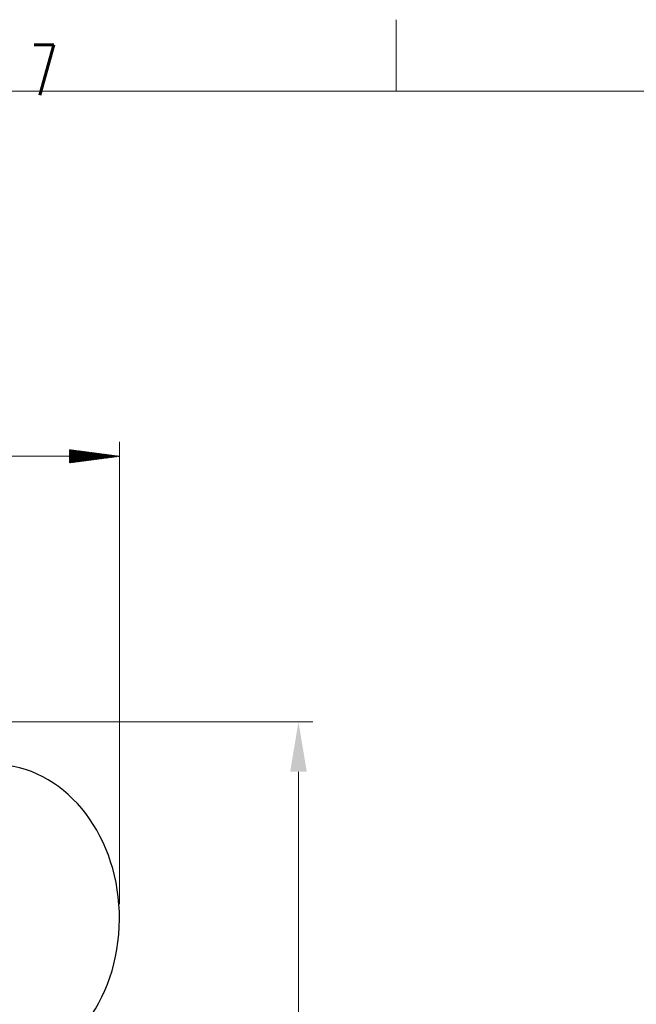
# Model space of a CAD drawing. Header units: inches. Extents: x 0 to 23760, y -13 to 16800.
# Tile 198 of 256: x 12827 to 14551, y 14047 to 16800. Entities that reach past the tile are written whole.
import ezdxf

# ---------------------------------------------------------------- set-up
doc = ezdxf.new("R2010")
doc.units = ezdxf.units.IN
for name, color, linetype, true_color in [('1', 7, 'Continuous', 0xffffff), ('210', 7, 'Continuous', 0xffffff), ('254', 7, 'Continuous', 0xffffff)]:
    doc.layers.add(name, color=color, linetype=linetype, true_color=true_color)
doc.styles.add('latin_extended', font='simplex.shx')
doc.dimstyles.get("Standard").update_dxf_attribs({"dimtxt": 0.18, "dimasz": 0.18, "dimexe": 0.18, "dimexo": 0.0625, "dimgap": 0.09, "dimtad": 0, "dimtih": 1, "dimtoh": 1, "dimdec": 4, "dimzin": 0, "dimdsep": 46, "dimtxsty": 'Standard', "dimcen": 0.09, "dimadec": 0, "dimazin": 0, "dimtfac": 1, "dimtdec": 4, "dimtofl": 0, "dimtmove": 0, "dimatfit": 3, "dimfxl": 1, "dimtolj": 1, "dimtzin": 0, "dimarcsym": 0})

# ---------------------------------------------------------------- blocks, each defined once
blk = doc.blocks.new('_U8')
at = {"layer": '254', "color": 3, "linetype": 'Continuous', "lineweight": 13, "transparency": 16777216}
for p, q in [((12007.1, 14837), (13646.5, 14837)), ((13606.5, 14697), (13606.5, 11301.8)), ((11695.5, 11161.8), (13646.5, 11161.8))]:
    blk.add_line(p, q, dxfattribs=at)
at = {"layer": '254', "color": 3, "transparency": 16777216}
for points in [[(13629.8, 14697), (13583.2, 14697), (13606.5, 14837)], [(13583.2, 11301.8), (13629.8, 11301.8), (13606.5, 11161.8)]]:
    blk.add_solid(points, dxfattribs=at)
at = {"layer": 'Defpoints', "color": 0, "transparency": 16777216}
for p in [(11967.1, 14837), (11655.5, 11161.8), (13606.5, 11161.8)]:
    blk.add_point(p, dxfattribs=at)
at = {"layer": '254', "color": 2, "lineweight": 13, "transparency": 16777216, "insert": (13396.5, 12752.8), "char_height": 140, "attachment_point": 1, "rotation": 90, "style": 'latin_extended'}
blk.add_mtext('\\A1;3675', dxfattribs=at)

msp = doc.modelspace()

# ---------------------------------------------------------------- hatches: boundary and pattern name
at = {"layer": '254', "linetype": 'Continuous', "lineweight": 13}
h = msp.add_hatch(dxfattribs=at)
h.set_pattern_fill('ANSI31', color=3, scale=0.248, angle=360, style=0)
h.paths.add_polyline_path([(13105.892, 15579.302), (12965.892, 15560.87), (12965.892, 15597.733)], flags=0)

# ---------------------------------------------------------------- linework, layer by layer
at = {"layer": '1', "color": 2, "linetype": 'Continuous', "lineweight": 25}
msp.add_ellipse((12753.247, 14287.018), major_axis=(0, -430.5), ratio=0.81915204, start_param=3.25254614, end_param=9.31382448, dxfattribs=at)
at = {"layer": '210', "color": 7, "linetype": 'Continuous', "lineweight": 18}
for p, q in [((13880, 16600), (13880, 16800)), ((200, 16600), (23560, 16600))]:
    msp.add_line(p, q, dxfattribs=at)
at = {"layer": '254', "color": 3, "linetype": 'Continuous', "lineweight": 13}
for p, q in [((13105.892, 14327.018), (13105.892, 15619.302)), ((13105.892, 15579.302), (10205.088, 15579.302))]:
    msp.add_line(p, q, dxfattribs=at)

# ---------------------------------------------------------------- texts
at = {"layer": '210', "color": 211, "linetype": 'Continuous', "lineweight": 18, "insert": (12855.328, 16589.303), "char_height": 140, "attachment_point": 7, "line_spacing_factor": 0.963855, "style": 'latin_extended'}
msp.add_mtext('\\W0.6563;7', dxfattribs=at)

# ---------------------------------------------------------------- dimensions: what is measured, and where the dimension line sits
at = {"layer": '254', "color": 2, "linetype": 'Continuous', "lineweight": 13}
dim = msp.add_linear_dim(base=(13606.485, 11161.802), p1=(11967.077, 14837.037), p2=(11655.49, 11161.802), angle=90, dimstyle='Standard', override={"dimscale": 40, "dimtxt": 3.5, "dimasz": 3.5, "dimexe": 1, "dimexo": 1, "dimgap": 1.75, "dimtad": 1, "dimtih": 0, "dimtoh": 0, "dimdec": 0, "dimlfac": 1, "dimzin": 8, "dimdsep": 46, "dimlunit": 2, "dimtxsty": 'latin_extended', "dimsah": 1, "dimse1": 0, "dimse2": 0, "dimsd1": 0, "dimsd2": 0, "dimclrd": 3, "dimclre": 3, "dimclrt": 2, "dimtol": 0, "dimtm": -0.1, "dimtfac": 0.714286, "dimtdec": 3, "dimtofl": 1, "dimtmove": 0, "dimtzin": 8, "dimlwd": 13, "dimlwe": 13}, dxfattribs=at)
dim.commit()
dim.dimension.update_dxf_attribs({"geometry": '_U8', "text_midpoint": (13606.485, 12999.419), "dimtype": 160})

doc.saveas('drawing.dxf')
